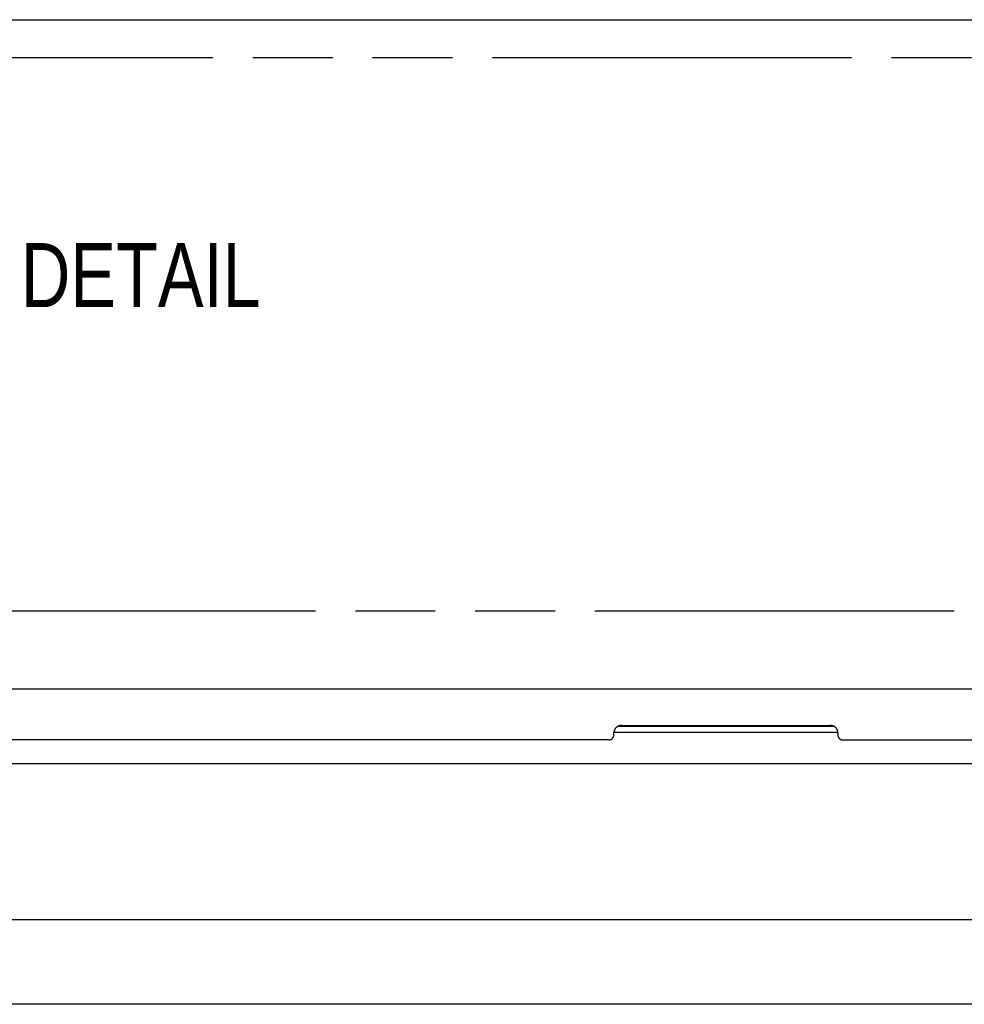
# Model space of a CAD drawing. Header units: inches. Extents: x 0 to 227, y 0 to 147.
# Tile 172 of 247: x 79 to 93, y 78 to 94. Entities that reach past the tile are written whole.
import ezdxf

# ---------------------------------------------------------------- set-up
doc = ezdxf.new("R2010")
doc.units = ezdxf.units.IN
doc.header["$LTSCALE"] = 12.466667
doc.header["$MEASUREMENT"] = 0
doc.linetypes.add('PHANTOM', pattern=[0.8, 0.45, -0.05, 0.1, -0.05, 0.1, -0.05])
doc.layers.get('0').update_dxf_attribs({"linetype": 'CONTINUOUS'})
doc.layers.add('AVAILABLE_DOOR_SPACE', color=7, linetype='CONTINUOUS')
doc.layers.add('DIMENSIONS', color=7, linetype='CONTINUOUS')
doc.styles.get("Standard").update_dxf_attribs({"font": 'txt', "width": 0.8})

msp = doc.modelspace()

# ---------------------------------------------------------------- linework, layer by layer
at = {"color": 3, "linetype": 'Continuous'}
for p, q in [((46.12, 93.688), (105.326, 93.688)), ((46.152, 83.233), (105.293, 83.233)), ((88.098, 82.663), (91.348, 82.663)), ((87.973, 82.509), (87.973, 82.55)), ((91.473, 82.55), (91.473, 82.509)), ((87.893, 82.436), (63.553, 82.436)), ((91.553, 82.436), (105.395, 82.436)), ((105.529, 78.307), (75.795, 78.307))]:
    msp.add_line(p, q, dxfattribs=at)
at = {"color": 7, "linetype": 'Continuous'}
for p, q in [((88.048, 82.653), (91.398, 82.653)), ((87.973, 82.56), (91.472, 82.56)), ((45.86, 82.068), (105.585, 82.068)), ((105.585, 79.628), (45.86, 79.628))]:
    msp.add_line(p, q, dxfattribs=at)
at = {"color": 3, "linetype": 'Continuous'}
for points in [[(88.098, 82.663), (88.094, 82.663), (88.091, 82.663), (88.087, 82.662), (88.084, 82.662), (88.08, 82.662), (88.077, 82.661), (88.073, 82.661), (88.07, 82.66), (88.067, 82.659), (88.063, 82.658), (88.06, 82.658), (88.057, 82.657), (88.053, 82.655), (88.05, 82.654), (88.047, 82.653), (88.044, 82.652), (88.04, 82.65), (88.037, 82.649), (88.034, 82.647), (88.031, 82.646), (88.028, 82.644), (88.025, 82.642), (88.023, 82.64), (88.02, 82.638), (88.017, 82.636), (88.014, 82.634), (88.012, 82.632), (88.009, 82.63), (88.007, 82.627), (88.005, 82.625), (88.002, 82.623), (88, 82.62), (87.998, 82.618), (87.996, 82.615), (87.994, 82.613), (87.992, 82.61), (87.99, 82.607), (87.988, 82.604), (87.987, 82.602), (87.985, 82.599), (87.984, 82.596), (87.982, 82.593), (87.981, 82.59), (87.98, 82.587), (87.979, 82.584), (87.978, 82.581), (87.977, 82.578), (87.976, 82.575), (87.975, 82.572), (87.975, 82.569), (87.974, 82.565), (87.974, 82.562), (87.973, 82.559), (87.973, 82.556), (87.973, 82.553), (87.973, 82.55)], [(91.473, 82.55), (91.473, 82.553), (91.473, 82.556), (91.472, 82.559), (91.472, 82.562), (91.472, 82.565), (91.471, 82.569), (91.47, 82.572), (91.47, 82.575), (91.469, 82.578), (91.468, 82.581), (91.467, 82.584), (91.466, 82.587), (91.465, 82.59), (91.463, 82.593), (91.462, 82.596), (91.46, 82.599), (91.459, 82.602), (91.457, 82.604), (91.455, 82.607), (91.454, 82.61), (91.452, 82.613), (91.45, 82.615), (91.448, 82.618), (91.446, 82.62), (91.443, 82.623), (91.441, 82.625), (91.439, 82.627), (91.436, 82.63), (91.434, 82.632), (91.431, 82.634), (91.428, 82.636), (91.426, 82.638), (91.423, 82.64), (91.42, 82.642), (91.417, 82.644), (91.414, 82.646), (91.411, 82.647), (91.408, 82.649), (91.405, 82.65), (91.402, 82.652), (91.399, 82.653), (91.396, 82.654), (91.392, 82.655), (91.389, 82.657), (91.386, 82.658), (91.382, 82.658), (91.379, 82.659), (91.376, 82.66), (91.372, 82.661), (91.369, 82.661), (91.365, 82.662), (91.362, 82.662), (91.358, 82.662), (91.355, 82.663), (91.351, 82.663), (91.348, 82.663)], [(87.893, 82.436), (87.895, 82.436), (87.898, 82.436), (87.9, 82.437), (87.903, 82.437), (87.905, 82.437), (87.908, 82.438), (87.91, 82.438), (87.913, 82.439), (87.915, 82.439), (87.918, 82.44), (87.92, 82.441), (87.922, 82.441), (87.925, 82.442), (87.927, 82.443), (87.929, 82.444), (87.931, 82.445), (87.934, 82.446), (87.936, 82.448), (87.938, 82.449), (87.94, 82.45), (87.942, 82.452), (87.944, 82.453), (87.946, 82.454), (87.948, 82.456), (87.949, 82.458), (87.951, 82.459), (87.953, 82.461), (87.954, 82.463), (87.956, 82.464), (87.958, 82.466), (87.959, 82.468), (87.96, 82.47), (87.962, 82.472), (87.963, 82.474), (87.964, 82.476), (87.965, 82.478), (87.966, 82.48), (87.967, 82.482), (87.968, 82.484), (87.969, 82.486), (87.97, 82.489), (87.97, 82.491), (87.971, 82.493), (87.971, 82.495), (87.972, 82.497), (87.972, 82.5), (87.972, 82.502), (87.973, 82.504), (87.973, 82.507), (87.973, 82.509)], [(91.473, 82.509), (91.473, 82.507), (91.473, 82.504), (91.473, 82.502), (91.473, 82.5), (91.474, 82.497), (91.474, 82.495), (91.475, 82.493), (91.475, 82.491), (91.476, 82.489), (91.477, 82.486), (91.478, 82.484), (91.478, 82.482), (91.479, 82.48), (91.48, 82.478), (91.482, 82.476), (91.483, 82.474), (91.484, 82.472), (91.485, 82.47), (91.487, 82.468), (91.488, 82.466), (91.49, 82.464), (91.491, 82.463), (91.493, 82.461), (91.494, 82.459), (91.496, 82.458), (91.498, 82.456), (91.5, 82.454), (91.502, 82.453), (91.504, 82.452), (91.506, 82.45), (91.508, 82.449), (91.51, 82.448), (91.512, 82.446), (91.514, 82.445), (91.516, 82.444), (91.519, 82.443), (91.521, 82.442), (91.523, 82.441), (91.526, 82.441), (91.528, 82.44), (91.53, 82.439), (91.533, 82.439), (91.535, 82.438), (91.538, 82.438), (91.54, 82.437), (91.543, 82.437), (91.545, 82.437), (91.548, 82.436), (91.55, 82.436), (91.553, 82.436)]]:
    msp.add_lwpolyline(points, dxfattribs=at)
at = {"layer": 'AVAILABLE_DOOR_SPACE', "color": 4, "linetype": 'PHANTOM'}
for p, q in [((101.66, 93.092), (49.785, 93.092)), ((47.785, 84.452), (103.66, 84.452))]:
    msp.add_line(p, q, dxfattribs=at)

# ---------------------------------------------------------------- texts
at = {"layer": 'DIMENSIONS', "color": 2, "linetype": 'Continuous', "insert": (75.682, 90.198), "char_height": 1, "width": 16.8, "attachment_point": 2, "line_spacing_factor": 0.9}
msp.add_mtext('SEE SLOPE DOOR DETAIL', dxfattribs=at)

doc.saveas('drawing.dxf')
